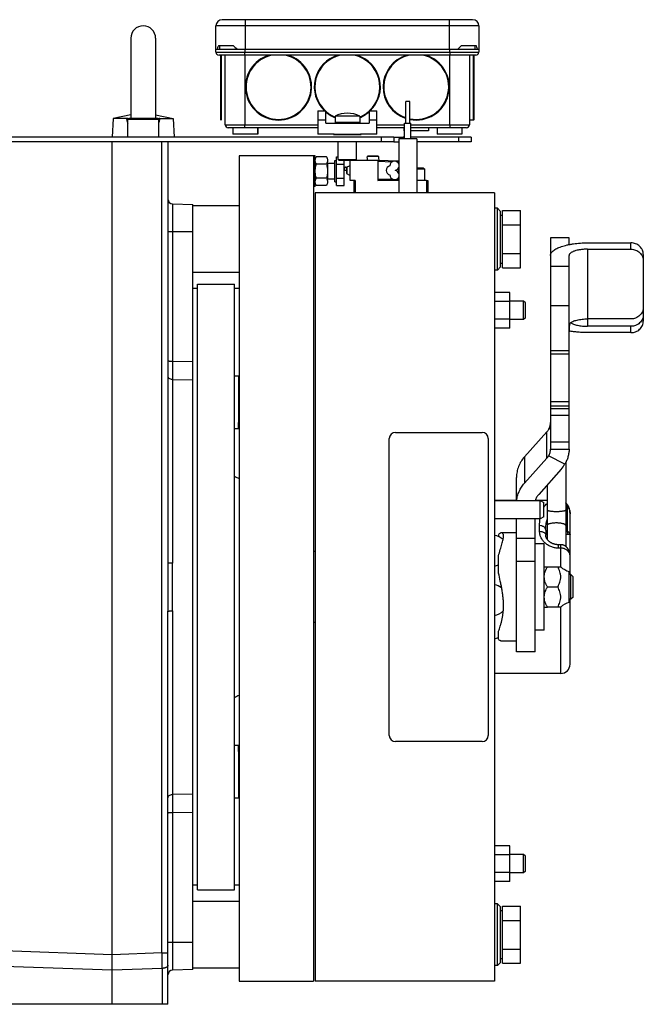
# Model space of a CAD drawing. Extents: x -922 to 1181, y 8 to 1308.
# Tile 7 of 20: x -181 to 20, y 576 to 895. Entities that reach past the tile are written whole.
import ezdxf

# ---------------------------------------------------------------- set-up
doc = ezdxf.new("R2010")
doc.units = 0
doc.header["$LTSCALE"] = 65.395
doc.layers.get('0').update_dxf_attribs({"linetype": 'CONTINUOUS'})

msp = doc.modelspace()

# ---------------------------------------------------------------- linework, layer by layer
at = {"color": 9, "linetype": 'CONTINUOUS'}
for p, q in [((-33, 892.77), (-118, 892.77)), ((-108.5, 894.77), (-108.5, 885.27)), ((-42.5, 885.27), (-42.5, 894.77)), ((-118, 884.27), (-33, 884.27)), ((-116.5, 883.27), (-116.5, 862.52)), ((-34.7, 862.32), (-34.7, 883.27)), ((-34.5, 862.52), (-34.5, 873.02)), ((-136.5, 862.47), (-146.5, 862.47)), ((-141.54, 862.77), (-146.2, 862.77)), ((-136.8, 862.77), (-141.5, 862.77)), ((-115, 860.77), (-85, 860.77)), ((-82.5, 862.27), (-85, 862.27)), ((-66, 862.27), (-68.5, 862.27)), ((-66, 860.77), (-56.98, 860.77)), ((-54.93, 860.77), (-36, 860.77)), ((-64.5, 855.27), (-64.5, 856.77)), ((-39.5, 855.27), (-39.5, 856.77)), ((-135.44, 592.87), (-135.44, 855.27)), ((-65.48, 850.52), (-69.03, 850.52)), ((-65.65, 848.97), (-61.02, 848.81)), ((-58.94, 848.73), (-58.94, 848.25)), ((-58.94, 846.79), (-58.94, 845.25)), ((-59.4, 843.29), (-58.94, 843.3)), ((-58.94, 843.79), (-58.94, 843.3)), ((-132.06, 835.22), (-132.06, 784.32)), ((-125.5, 826.12), (-132.06, 826.14)), ((16.18, 820.53), (16.18, 822.58)), ((2.18, 820.53), (2.18, 795.58)), ((-9.82, 815.06), (-3.82, 815.06)), ((-3.82, 802.24), (-9.82, 802.24)), ((16.18, 793.53), (16.18, 795.58)), ((-9.82, 787.76), (-3.82, 787.76)), ((-132.06, 784.32), (-125.5, 784.22)), ((-9.82, 786.63), (-3.82, 786.63)), ((-132.06, 778.41), (-132.06, 719.02)), ((-132.06, 778.41), (-125.5, 778.31)), ((-9.82, 771.27), (-3.82, 771.27)), ((-3.82, 769.73), (-9.82, 769.73)), ((-9.82, 768.98), (-3.82, 768.98)), ((-3.82, 766.71), (-9.82, 766.71)), ((-10.99, 752.94), (-10.99, 761.49)), ((-9.82, 758.23), (-3.82, 758.23)), ((-18.25, 753.37), (-18.25, 744.82)), ((-5.2, 750.95), (-10.45, 753.69)), ((-4.38, 729.12), (-4.38, 737.01)), ((-3.5, 734.92), (-3.5, 734.91)), ((-3.5, 734.92), (-3.5, 734.91)), ((-13.35, 729.27), (-13.35, 731.1)), ((-20.82, 727.03), (-14.82, 727.03)), ((-11.35, 727.98), (-11.35, 727.98)), ((-4.67, 728.27), (-4.67, 728.27)), ((-3.51, 728.33), (-3.51, 728.33)), ((-3.51, 728.33), (-3.51, 728.33)), ((-7.35, 724.93), (-7.35, 723.83)), ((-6.5, 723.83), (-7.35, 723.83)), ((-6.5, 717.77), (-6.5, 724.93)), ((-3.5, 722.2), (-3.59, 722.2)), ((-3.5, 721.33), (-3.5, 721.33)), ((-3.5, 721.33), (-3.5, 721.33)), ((-20.82, 719.63), (-14.82, 719.63)), ((-3.5, 686.27), (-3.5, 707.27)), ((-6.5, 683.27), (-6.5, 704.77)), ((-132.06, 703.52), (-132.06, 644.13)), ((-125.5, 644.23), (-132.06, 644.13)), ((-125.5, 638.31), (-132.06, 638.22)), ((-132.06, 638.22), (-132.06, 587.32)), ((-132.06, 596.4), (-125.5, 596.42)), ((-151.5, 592.31), (-186.54, 593.53)), ((-135.44, 592.87), (-151.5, 592.31)), ((-135.44, 592.87), (-133.5, 592.87)), ((-151.5, 587.32), (-186.55, 588.54)), ((-135.41, 587.88), (-151.5, 587.32)), ((-135.41, 587.88), (-135.41, 576.27))]:
    msp.add_line(p, q, dxfattribs=at)
at = {"color": 6, "linetype": 'CONTINUOUS'}
for p, q in [((-118, 884.27), (-118, 892.77)), ((-35, 894.77), (-116, 894.77)), ((-33, 892.77), (-33, 884.27)), ((-145.5, 888.77), (-145.5, 863)), ((-137.5, 888.77), (-137.5, 863)), ((-34, 883.27), (-117, 883.27)), ((-115, 860.77), (-115, 883.27)), ((-108.64, 885.27), (-108.64, 884.27)), ((-108.62, 883.27), (-108.62, 860.77)), ((-42.39, 860.77), (-42.39, 883.27)), ((-42.37, 884.27), (-42.37, 885.27)), ((-36, 883.27), (-36, 860.77)), ((-34.5, 873.02), (-34.5, 883.27)), ((-55.3, 868.27), (-56.6, 868.27)), ((-56.6, 861.27), (-56.6, 868.27)), ((-55.3, 861.27), (-55.3, 868.27)), ((-145.5, 863.94), (-151.21, 862.77)), ((-137.5, 863.94), (-131.8, 862.77)), ((-85, 865.27), (-82.5, 865.27)), ((-85, 865.27), (-85, 857.77)), ((-82.5, 861.27), (-82.5, 865.27)), ((-71.5, 863.52), (-79.5, 863.52)), ((-79.5, 863.52), (-79.5, 861.47)), ((-71.5, 863.52), (-71.5, 861.47)), ((-68.5, 865.27), (-66, 865.27)), ((-68.5, 865.27), (-68.5, 861.27)), ((-66, 857.77), (-66, 865.27)), ((-151.21, 862.77), (-151.5, 856.77)), ((-146.91, 862.77), (-151.21, 862.77)), ((-146.5, 856.77), (-146.5, 862.47)), ((-141.5, 862.77), (-141.54, 862.77)), ((-136.5, 856.77), (-136.5, 862.47)), ((-136.1, 862.77), (-131.8, 862.77)), ((-131.8, 862.77), (-131.5, 856.77)), ((-82.5, 861.27), (-68.5, 861.27)), ((-56.98, 856.27), (-56.98, 861.27)), ((-54.93, 856.27), (-54.93, 861.27)), ((-34.7, 862.32), (-36, 862.32)), ((-60.5, 856.77), (-227.5, 856.77)), ((-85, 859.77), (-114, 859.77)), ((-112.52, 859.77), (-112.52, 857.77)), ((-104.52, 859.77), (-104.52, 857.77)), ((-104.5, 859.77), (-104.5, 857.77)), ((-79.8, 857.77), (-80, 857.57)), ((-79.8, 857.77), (-71.21, 857.77)), ((-71.21, 857.77), (-71, 857.57)), ((-56.98, 859.77), (-66, 859.77)), ((-60.5, 856.77), (-60.5, 855.27)), ((-56.98, 856.77), (-57.5, 856.77)), ((-57.25, 859.77), (-57.25, 858.77)), ((-37, 859.77), (-54.93, 859.77)), ((-35.5, 856.77), (-54.93, 856.77)), ((-49.25, 859.77), (-49.25, 858.77)), ((-46.5, 859.77), (-46.5, 857.77)), ((-38.5, 859.77), (-38.5, 857.77)), ((-35.5, 856.77), (-35.5, 855.27)), ((-60.5, 855.27), (-188.5, 855.27)), ((-151.5, 576.27), (-151.5, 855.27)), ((-133.5, 855.27), (-133.5, 719.13)), ((-78.45, 849.57), (-78.45, 855.27)), ((-72.55, 849.57), (-72.55, 855.27)), ((-53.05, 856.27), (-58.85, 856.27)), ((-58.85, 856.27), (-58.85, 838.77)), ((-53.05, 856.27), (-53.05, 838.77)), ((-35.5, 855.27), (-53.05, 855.27)), ((-85.9, 850.77), (-110.5, 850.77)), ((-110.5, 850.77), (-110.5, 583.77)), ((-86.4, 850.77), (-86.4, 583.77)), ((-85.9, 840.77), (-85.9, 850.77)), ((-65.53, 850.57), (-68.98, 850.57)), ((-82.27, 850.39), (-85.54, 850.39)), ((-82.27, 848.08), (-85.54, 848.08)), ((-79.55, 849.22), (-79.05, 849.22)), ((-79.05, 850.39), (-78.45, 850.39)), ((-79.05, 848.08), (-76.55, 848.08)), ((-78.45, 849.57), (-72.55, 849.57)), ((-78.45, 849.57), (-78.15, 849.27)), ((-65.65, 849.27), (-78.15, 849.27)), ((-76.55, 841.15), (-76.55, 849.27)), ((-75.73, 847.02), (-74.65, 847.64)), ((-74.65, 842.77), (-74.65, 849.27)), ((-72.55, 849.57), (-72.85, 849.27)), ((-69.08, 850.07), (-69.15, 849.27)), ((-58.94, 849.03), (-65.65, 849.27)), ((-65.65, 848.97), (-65.65, 843.07)), ((-65.42, 850.07), (-65.35, 849.27)), ((-75.73, 845.02), (-74.65, 844.39)), ((-50.85, 846.77), (-53.05, 846.77)), ((-50.45, 846.37), (-53.05, 846.37)), ((-50.85, 846.77), (-50.45, 846.37)), ((-50.45, 842.77), (-50.45, 846.37)), ((-82.27, 843.46), (-85.54, 843.46)), ((-82.27, 841.15), (-85.54, 841.15)), ((-79.55, 842.32), (-79.05, 842.32)), ((-79.05, 843.46), (-76.55, 843.46)), ((-79.05, 841.15), (-76.55, 841.15)), ((-72.95, 842.77), (-74.65, 842.77)), ((-73.45, 842.77), (-73.45, 838.77)), ((-72.95, 842.77), (-72.95, 838.77)), ((-58.85, 842.77), (-65.65, 842.77)), ((-49.95, 842.77), (-53.05, 842.77)), ((-85.9, 840.77), (-86.4, 840.77)), ((-27.95, 838.77), (-85.95, 838.77)), ((-85.95, 838.77), (-85.95, 583.77)), ((-27.95, 838.77), (-27.95, 583.77)), ((-132.06, 835.22), (-125.5, 834.99)), ((-125.5, 587.55), (-125.5, 834.99)), ((-110.5, 834.57), (-125.5, 834.57)), ((-26.95, 833.77), (-27.95, 833.77)), ((-26.95, 833.77), (-25.95, 832.77)), ((-26.95, 813.77), (-26.95, 833.77)), ((-25.95, 814.77), (-25.95, 832.77)), ((-25.95, 831.57), (-25.35, 831.57)), ((-25.35, 833.01), (-19.55, 833.01)), ((-19.55, 814.53), (-19.55, 833.01)), ((-25.35, 828.39), (-19.55, 828.39)), ((-3.82, 824.21), (-9.82, 824.21)), ((-9.82, 824.21), (-9.82, 755.86)), ((-3.82, 822.03), (-3.82, 824.21)), ((2.18, 822.58), (16.18, 822.58)), ((-25.35, 819.15), (-19.55, 819.15)), ((2.18, 820.53), (16.18, 820.53)), ((20.18, 818.82), (20.18, 797.29)), ((-25.95, 815.97), (-25.35, 815.97)), ((-3.82, 755.86), (-3.82, 818.48)), ((-110.5, 812.97), (-125.5, 812.97)), ((-26.95, 813.77), (-27.95, 813.77)), ((-26.95, 813.77), (-25.95, 814.77)), ((-25.35, 814.53), (-19.55, 814.53)), ((-124, 809.27), (-112, 809.27)), ((-112, 613.27), (-112, 809.27)), ((-124, 807.77), (-125.5, 807.77)), ((-110.5, 807.77), (-112, 807.77)), ((-22.95, 806.54), (-27.95, 806.54)), ((-22.95, 794.99), (-22.95, 806.54)), ((-22.95, 803.65), (-27.95, 803.65)), ((-18.5, 803.77), (-22.95, 803.77)), ((-17.9, 803.17), (-18.5, 803.77)), ((-18.5, 797.77), (-18.5, 803.77)), ((-17.9, 798.37), (-17.9, 803.17)), ((-22.95, 797.88), (-27.95, 797.88)), ((-18.5, 797.77), (-22.95, 797.77)), ((-17.9, 798.37), (-18.5, 797.77)), ((16.18, 797.98), (2.18, 797.98)), ((-22.95, 794.99), (-27.95, 794.99)), ((16.18, 795.58), (2.18, 795.58)), ((16.18, 793.53), (2.18, 793.53)), ((-110.7, 779.5), (-110.7, 762.53)), ((-10.99, 761.49), (-18.25, 753.37)), ((-9.82, 755.86), (-3.82, 755.86)), ((-10.99, 752.94), (-18.25, 744.82)), ((-6.39, 749.32), (-13.65, 741.19)), ((-4.9, 751.49), (-4.9, 724.4)), ((-20.82, 739.22), (-20.82, 746.72)), ((-10.9, 744.27), (-10.9, 726.71)), ((-20.82, 739.27), (-27.95, 739.27)), ((-10.9, 739.27), (-14.68, 739.27)), ((-13.15, 733.27), (-13.15, 739.22)), ((-11.95, 733.96), (-11.95, 738.54)), ((-13.15, 733.27), (-27.95, 733.27)), ((-20.82, 690.27), (-20.82, 733.27)), ((-14.82, 690.27), (-14.82, 733.27)), ((-11.95, 733.96), (-13.15, 733.27)), ((-3.5, 721.33), (-3.5, 734.91)), ((-20.82, 728.77), (-25.67, 728.77)), ((-3.5, 728.27), (-4.67, 728.27)), ((-4.67, 728.27), (-4.67, 728.27)), ((-3.5, 728.33), (-3.51, 728.33)), ((-3.5, 728.3), (-3.5, 728.29)), ((-11.82, 725.27), (-14.82, 725.27)), ((-11.82, 697.27), (-11.82, 725.27)), ((-6.5, 724.93), (-7.35, 724.93)), ((-85.95, 722.77), (-86.4, 722.77)), ((-3.5, 715.27), (-3.5, 721.33)), ((-10.82, 717.77), (-6.5, 717.77)), ((-3.82, 706.27), (-3.82, 716.27)), ((-3.25, 715.27), (-3.82, 715.27)), ((-2.5, 714.52), (-3.25, 715.27)), ((-3.25, 707.27), (-3.25, 715.27)), ((-2.5, 708.02), (-2.5, 714.52)), ((-10.82, 711.27), (-7.42, 711.27)), ((-3.25, 707.27), (-3.82, 707.27)), ((-2.5, 708.02), (-3.25, 707.27)), ((-6.5, 704.77), (-10.82, 704.77)), ((-133.5, 576.27), (-133.5, 703.4)), ((-85.95, 699.77), (-86.4, 699.77)), ((-11.82, 697.27), (-14.82, 697.27)), ((-20.82, 693.77), (-25.67, 693.77)), ((-14.82, 690.27), (-20.82, 690.27)), ((-6.5, 683.27), (-27.95, 683.27)), ((-110.7, 660), (-110.7, 643.03)), ((-22.95, 627.54), (-27.95, 627.54)), ((-22.95, 615.99), (-22.95, 627.54)), ((-22.95, 624.65), (-27.95, 624.65)), ((-18.5, 624.77), (-22.95, 624.77)), ((-17.9, 624.17), (-18.5, 624.77)), ((-18.5, 618.77), (-18.5, 624.77)), ((-17.9, 619.37), (-17.9, 624.17)), ((-22.95, 618.88), (-27.95, 618.88)), ((-18.5, 618.77), (-22.95, 618.77)), ((-17.9, 619.37), (-18.5, 618.77)), ((-124, 614.77), (-125.5, 614.77)), ((-110.5, 614.77), (-112, 614.77)), ((-22.95, 615.99), (-27.95, 615.99)), ((-124, 613.27), (-112, 613.27)), ((-110.5, 609.57), (-125.5, 609.57)), ((-26.95, 608.77), (-27.95, 608.77)), ((-26.95, 608.77), (-25.95, 607.77)), ((-26.95, 588.77), (-26.95, 608.77)), ((-25.95, 589.77), (-25.95, 607.77)), ((-25.35, 608.01), (-19.55, 608.01)), ((-19.55, 589.53), (-19.55, 608.01)), ((-25.35, 603.39), (-19.55, 603.39)), ((-25.35, 594.15), (-19.55, 594.15)), ((-26.95, 588.77), (-25.95, 589.77)), ((-25.35, 589.53), (-19.55, 589.53)), ((-125.5, 587.55), (-132.06, 587.32)), ((-110.5, 587.97), (-125.5, 587.97)), ((-26.95, 588.77), (-27.95, 588.77)), ((-110.5, 583.77), (-86.4, 583.77)), ((-27.95, 583.77), (-85.95, 583.77)), ((-133.5, 576.27), (-187.5, 576.27))]:
    msp.add_line(p, q, dxfattribs=at)
at = {"color": 2, "linetype": 'CONTINUOUS'}
for p, q in [((-112.27, 886.27), (-117.22, 886.27)), ((-116.75, 885.27), (-116.75, 886.27)), ((-33.78, 886.27), (-38.73, 886.27)), ((-34.25, 886.27), (-34.25, 885.27)), ((-118, 885.27), (-33, 885.27)), ((-116.3, 883.27), (-116.3, 862.32)), ((-71.5, 861.47), (-79.5, 861.47)), ((-56.98, 861.27), (-54.93, 861.27)), ((-104.5, 857.77), (-112.52, 857.77)), ((-79.8, 857.77), (-85, 857.77)), ((-75.5, 857.57), (-80, 857.57)), ((-71, 857.57), (-75.5, 857.57)), ((-66, 857.77), (-71.21, 857.77)), ((-60.5, 856.77), (-57.5, 856.77)), ((-57.5, 856.27), (-57.5, 856.77)), ((-56.98, 858.77), (-57.25, 858.77)), ((-49.25, 858.77), (-54.93, 858.77)), ((-38.5, 857.77), (-46.5, 857.77)), ((-60.5, 855.27), (-58.85, 855.27)), ((-69.07, 850.07), (-69.03, 850.52)), ((-65.48, 850.52), (-65.44, 850.07)), ((-79.55, 848.27), (-81.9, 848.27)), ((-81.9, 848.27), (-81.9, 843.27)), ((-79.55, 842.32), (-79.55, 849.22)), ((-79.05, 841.15), (-79.05, 850.39)), ((-69.08, 850.07), (-69.07, 850.07)), ((-65.35, 849.27), (-65.65, 849.27)), ((-65.65, 849.27), (-65.65, 848.97)), ((-65.65, 848.97), (-65.65, 848.97)), ((-65.44, 850.07), (-65.42, 850.07)), ((-58.94, 848.73), (-59.4, 848.75)), ((-58.85, 848.73), (-58.94, 848.73)), ((-75.73, 846.02), (-76.55, 846.02)), ((-75.73, 847.02), (-75.73, 845.02)), ((-75.61, 844.95), (-75.61, 847.09)), ((-81.9, 843.27), (-79.55, 843.27)), ((-61.02, 843.23), (-65.65, 843.07)), ((-65.65, 843.07), (-65.65, 842.77)), ((-65.65, 842.77), (-58.94, 843)), ((-58.94, 843.3), (-58.85, 843.3)), ((-49.95, 842.77), (-49.45, 842.77)), ((-49.95, 842.77), (-49.95, 838.77)), ((-49.45, 842.77), (-49.45, 838.77)), ((-25.35, 814.53), (-25.35, 833.01)), ((-124, 613.27), (-124, 809.27)), ((-110.5, 779.5), (-112, 779.5)), ((-110.7, 762.53), (-110.5, 770.67)), ((-112, 762.53), (-110.7, 762.53)), ((-59.95, 761.27), (-31.95, 761.27)), ((-61.95, 663.27), (-61.95, 759.27)), ((-29.95, 759.27), (-29.95, 663.27)), ((-27.95, 739.22), (-13.15, 739.22)), ((-13.15, 739.22), (-11.95, 738.54)), ((-11.35, 729.68), (-11.35, 727.98)), ((-26.62, 728.18), (-26.62, 727.58)), ((-26.62, 715.75), (-26.62, 721.35)), ((-11.82, 717.77), (-10.82, 717.77)), ((-11.82, 704.77), (-10.82, 704.77)), ((-26.62, 694.35), (-26.62, 696.96)), ((-110.7, 660), (-112, 660)), ((-110.5, 651.87), (-110.7, 660)), ((-31.95, 661.27), (-59.95, 661.27)), ((-112, 643.03), (-110.5, 643.03)), ((-25.95, 606.57), (-25.35, 606.57)), ((-25.35, 589.53), (-25.35, 608.01)), ((-25.35, 590.97), (-25.95, 590.97))]:
    msp.add_line(p, q, dxfattribs=at)
at = {"color": 6, "linetype": 'CONTINUOUS'}
for points in [[(-3.5, 734.92), (-3.51, 735.01), (-3.51, 735.12), (-3.51, 735.23), (-3.52, 735.33), (-3.52, 735.44), (-3.53, 735.55), (-3.54, 735.65), (-3.55, 735.75), (-3.56, 735.85), (-3.58, 735.95), (-3.59, 736.05), (-3.61, 736.15), (-3.63, 736.25), (-3.65, 736.35), (-3.67, 736.44), (-3.7, 736.54), (-3.73, 736.63), (-3.75, 736.72), (-3.78, 736.81), (-3.81, 736.9), (-3.85, 736.98), (-3.88, 737.07), (-3.92, 737.15), (-3.95, 737.23), (-3.99, 737.31), (-4.03, 737.39), (-4.07, 737.47), (-4.11, 737.54), (-4.16, 737.6), (-4.2, 737.67), (-4.24, 737.73), (-4.28, 737.8), (-4.33, 737.86), (-4.38, 737.92), (-4.43, 737.99), (-4.49, 738.05), (-4.55, 738.11), (-4.61, 738.17), (-4.67, 738.23), (-4.73, 738.29), (-4.79, 738.35), (-4.85, 738.4), (-4.9, 738.44)], [(-7.35, 724.93), (-7.43, 724.93), (-7.52, 724.94), (-7.62, 724.94), (-7.71, 724.95), (-7.8, 724.96), (-7.89, 724.97), (-7.98, 724.98), (-8.08, 724.99), (-8.17, 725.01), (-8.26, 725.02), (-8.35, 725.04), (-8.44, 725.06), (-8.53, 725.09), (-8.62, 725.11), (-8.71, 725.14), (-8.79, 725.17), (-8.88, 725.2), (-8.97, 725.23), (-9.05, 725.26), (-9.14, 725.3), (-9.22, 725.34), (-9.31, 725.38), (-9.39, 725.42), (-9.47, 725.46), (-9.55, 725.5), (-9.63, 725.55), (-9.71, 725.59), (-9.79, 725.64), (-9.86, 725.69), (-9.94, 725.74), (-10.01, 725.8), (-10.08, 725.85), (-10.15, 725.9), (-10.22, 725.96), (-10.28, 726.01), (-10.35, 726.07), (-10.41, 726.13), (-10.47, 726.19), (-10.53, 726.25), (-10.59, 726.31), (-10.64, 726.37), (-10.69, 726.43), (-10.74, 726.49), (-10.79, 726.55), (-10.84, 726.61), (-10.88, 726.68), (-10.93, 726.74), (-10.97, 726.8), (-11, 726.86), (-11.04, 726.92), (-11.07, 726.98), (-11.11, 727.05), (-11.14, 727.11), (-11.16, 727.17), (-11.19, 727.23), (-11.21, 727.29), (-11.24, 727.35), (-11.26, 727.4), (-11.27, 727.46), (-11.29, 727.52), (-11.31, 727.58), (-11.32, 727.64), (-11.33, 727.69), (-11.34, 727.75), (-11.35, 727.81), (-11.35, 727.87), (-11.35, 727.92), (-11.35, 727.98)], [(-3.5, 721.33), (-3.51, 721.43), (-3.51, 721.54), (-3.52, 721.65), (-3.52, 721.76), (-3.54, 721.86), (-3.55, 721.97), (-3.56, 722.07), (-3.58, 722.18), (-3.6, 722.28), (-3.63, 722.38), (-3.65, 722.47), (-3.68, 722.57), (-3.71, 722.66), (-3.74, 722.76), (-3.77, 722.85), (-3.8, 722.94), (-3.84, 723.02), (-3.88, 723.11), (-3.92, 723.19), (-3.96, 723.27), (-4, 723.35), (-4.04, 723.43), (-4.09, 723.5), (-4.13, 723.58), (-4.18, 723.65), (-4.23, 723.72), (-4.28, 723.78), (-4.33, 723.85), (-4.38, 723.91), (-4.44, 723.97), (-4.49, 724.03), (-4.55, 724.09), (-4.6, 724.15), (-4.66, 724.2), (-4.72, 724.25), (-4.78, 724.3), (-4.84, 724.35), (-4.9, 724.4), (-4.96, 724.44), (-5.02, 724.48), (-5.09, 724.52), (-5.15, 724.56), (-5.21, 724.6), (-5.28, 724.63), (-5.35, 724.67), (-5.41, 724.7), (-5.48, 724.73), (-5.55, 724.75), (-5.61, 724.78), (-5.68, 724.8), (-5.75, 724.82), (-5.82, 724.84), (-5.89, 724.86), (-5.96, 724.88), (-6.03, 724.89), (-6.1, 724.9), (-6.17, 724.91), (-6.24, 724.92), (-6.31, 724.93), (-6.39, 724.93), (-6.46, 724.93), (-6.5, 724.93)]]:
    msp.add_lwpolyline(points, dxfattribs=at)
for centre, radius, start, end in [((-141.5, 888.77), 4, 0, 180), ((-116, 892.77), 2, 90, 180), ((-35, 892.77), 2, 0, 90), ((-117, 884.27), 1, 180, 270), ((-34, 884.27), 1, 270, 360), ((-75.5, 856.02), 8.5, 61.9275, 118.0725), ((-146.2, 862.47), 0.3, 90, 180), ((-136.8, 862.47), 0.3, 0, 90), ((-116.3, 862.52), 0.2, 180, 270), ((-114, 860.77), 1, 180, 270), ((-37, 860.77), 1, 270, 360), ((-34.7, 862.52), 0.2, 270, 360), ((-61.45, 846.02), 1.5, 101.5251, 258.4749), ((-60.25, 847.52), 1.5, 21.0222, 181.1553), ((-75.55, 846.27), 1, 174.3095, 179.8024), ((-76.12, 846.5), 0.539, 44.3625, 46.634), ((-60.25, 844.52), 1.5, 178.8447, 338.9776), ((-60.25, 847.52), 1.5, 281.5251, 338.9786), ((-60.25, 844.52), 1.5, 21.0213, 78.4749), ((1331.27, 781.36), 1463.33, 179.8843, 180.11571), ((-14.5, 756.08), 4.71, 318.2205, 329.4243), ((-14.08, 756.19), 10.31, 318.1885, 329.4562), ((-109.5, 750.27), 4, 231.3144, 255.5215), ((-28.66, 723.01), 5, 45.4803, 81.9385), ((-28.66, 723.01), 5, 278.0615, 294.03), ((-1.82, 722.98), 7, 228.0851, 253.4203), ((-1.82, 699.56), 7, 106.5797, 131.9149), ((-28.66, 699.52), 5, 44.9721, 48.3432), ((-28.66, 699.52), 5, 278.0615, 294.03), ((-6.5, 686.27), 3, 270, 360), ((-109.5, 672.27), 4, 104.4785, 128.6856), ((1331.3, 641.17), 1463.36, 179.8843, 180.1157), ((-132, 585.82), 1.5, 92, 180)]:
    msp.add_arc(centre, radius, start, end, dxfattribs=at)
at = {"color": 2, "linetype": 'CONTINUOUS'}
for centre, radius, start, end in [((-90.97, 907.31), 29.95, 224.636, 227.3913), ((-59.92, 907.18), 29.77, 312.6006, 315.3721), ((-97.75, 873.02), 10.7, 106.6758, 73.3242), ((-75.5, 873.02), 10.7, 106.6758, 226.4106), ((-75.5, 873.02), 10.7, 313.5894, 73.3242), ((-53.25, 873.02), 10.7, 106.6758, 251.7539), ((-53.25, 873.02), 10.7, 258.9542, 73.3242), ((-75.5, 873.02), 10.7, 229.1406, 248.0474), ((-75.5, 873.02), 10.7, 291.9526, 310.8594), ((-58.95, 848.73), 0.3, 70.525, 88), ((-61.46, 846.02), 1.5, 358.8448, 1.1552), ((-132, 836.72), 1.5, 180, 268), ((-59.95, 759.27), 2, 90, 180), ((-31.95, 759.27), 2, 0, 90), ((-28.66, 706.99), 5, 52.5646, 81.9385), ((-28.66, 715.54), 5, 301.2284, 305.9998), ((-102.5, 725.72), 78.17, 349.1773, 349.3491), ((-28.66, 706.99), 5, 278.0615, 315.7931), ((-59.95, 663.27), 2, 180, 270), ((-31.95, 663.27), 2, 270, 360)]:
    msp.add_arc(centre, radius, start, end, dxfattribs=at)
at = {"color": 9, "linetype": 'CONTINUOUS'}
for centre, radius, start, end in [((-97.75, 873.02), 10.5, 102.5279, 77.4721), ((-75.5, 873.02), 10.5, 102.5279, 227.5694), ((-75.5, 873.02), 10.5, 312.4306, 77.4721), ((-53.25, 873.02), 10.5, 102.5279, 251.3938), ((-53.25, 873.02), 10.5, 258.7414, 77.4721), ((-75.5, 873.02), 10.5, 228.1897, 247.6064), ((-75.5, 873.02), 10.5, 292.3936, 311.8103), ((-5.93, 731.16), 6.1, 78.2937, 80.3061), ((-5.92, 720.66), 8.61, 79.7125, 83.2486), ((-4.67, 719.75), 8.51, 90.0143, 91.5701), ((-1354.23, 584.15), 1218.83, 0.17521, 0.40978)]:
    msp.add_arc(centre, radius, start, end, dxfattribs=at)
at = {"color": 2, "linetype": 'CONTINUOUS'}
for points, knots in [([(-117.22, 886.27), (-117.26, 886.18), (-117.4, 885.86), (-117.52, 885.52), (-117.6, 885.27)], [0, 0, 0, 0, 0.255884, 1, 1, 1, 1]), ([(-33.41, 885.27), (-33.43, 885.35), (-33.55, 885.69), (-33.68, 886.02), (-33.78, 886.27)], [0, 0, 0, 0, 0.244125, 1, 1, 1, 1]), ([(-69.03, 850.52), (-69.03, 850.53), (-69.01, 850.56), (-68.99, 850.57), (-68.98, 850.57)], [0, 0, 0, 0, 0.499781, 1, 1, 1, 1]), ([(-65.53, 850.57), (-65.52, 850.57), (-65.5, 850.56), (-65.48, 850.53), (-65.48, 850.52)], [0, 0, 0, 0, 0.50022, 1, 1, 1, 1]), ([(-85.9, 849.23), (-85.9, 849.28), (-85.9, 849.38), (-85.87, 849.58), (-85.79, 849.92), (-85.65, 850.21), (-85.54, 850.39)], [0, 0, 0, 0, 0.120064, 0.240735, 0.485949, 1, 1, 1, 1]), ([(-85.54, 848.08), (-85.6, 848.17), (-85.7, 848.36), (-85.81, 848.64), (-85.87, 848.89), (-85.9, 849.09), (-85.9, 849.18), (-85.9, 849.23)], [0, 0, 0, 0, 0.261601, 0.514392, 0.759439, 0.880019, 1, 1, 1, 1]), ([(-85.9, 845.77), (-85.9, 846.16), (-85.85, 846.75), (-85.7, 847.51), (-85.6, 847.89), (-85.54, 848.08)], [0, 0, 0, 0, 0.499781, 0.749885, 1, 1, 1, 1]), ([(-82.27, 850.39), (-82.21, 850.29), (-82.11, 850.11), (-82, 849.82), (-81.94, 849.58), (-81.91, 849.38), (-81.91, 849.28), (-81.91, 849.23)], [0, 0, 0, 0, 0.261601, 0.514392, 0.759439, 0.880019, 1, 1, 1, 1]), ([(-81.91, 849.23), (-81.91, 849.18), (-81.91, 849.09), (-81.94, 848.89), (-82.02, 848.54), (-82.16, 848.26), (-82.27, 848.08)], [0, 0, 0, 0, 0.120064, 0.240735, 0.485949, 1, 1, 1, 1]), ([(-82.27, 848.08), (-82.21, 847.89), (-82.11, 847.51), (-81.96, 846.75), (-81.91, 846.16), (-81.91, 845.77)], [0, 0, 0, 0, 0.250116, 0.50022, 1, 1, 1, 1]), ([(-58.94, 849.03), (-58.94, 849.03), (-58.94, 849.03), (-58.94, 849.03), (-58.94, 849.02), (-58.94, 849.01), (-58.94, 849), (-58.94, 848.98), (-58.94, 848.94), (-58.94, 848.9), (-58.94, 848.85), (-58.94, 848.79), (-58.94, 848.75), (-58.94, 848.73)], [0, 0, 0, 0, 0.005892, 0.020646, 0.044659, 0.077791, 0.119755, 0.170164, 0.29433, 0.445565, 0.618087, 0.805289, 1, 1, 1, 1]), ([(-85.54, 843.46), (-85.6, 843.65), (-85.7, 844.02), (-85.85, 844.79), (-85.9, 845.38), (-85.9, 845.77)], [0, 0, 0, 0, 0.250116, 0.50022, 1, 1, 1, 1]), ([(-81.91, 845.77), (-81.91, 845.38), (-81.96, 844.79), (-82.11, 844.02), (-82.21, 843.65), (-82.27, 843.46)], [0, 0, 0, 0, 0.499781, 0.749885, 1, 1, 1, 1]), ([(-85.9, 842.3), (-85.9, 842.35), (-85.9, 842.45), (-85.87, 842.65), (-85.79, 843), (-85.65, 843.28), (-85.54, 843.46)], [0, 0, 0, 0, 0.120064, 0.240735, 0.485949, 1, 1, 1, 1]), ([(-85.54, 841.15), (-85.6, 841.24), (-85.7, 841.43), (-85.81, 841.72), (-85.87, 841.96), (-85.9, 842.16), (-85.9, 842.26), (-85.9, 842.3)], [0, 0, 0, 0, 0.261601, 0.514392, 0.759439, 0.880019, 1, 1, 1, 1]), ([(-82.27, 843.46), (-82.21, 843.37), (-82.11, 843.18), (-82, 842.89), (-81.94, 842.65), (-81.91, 842.45), (-81.91, 842.35), (-81.91, 842.3)], [0, 0, 0, 0, 0.261601, 0.514392, 0.759439, 0.880019, 1, 1, 1, 1]), ([(-81.91, 842.3), (-81.91, 842.26), (-81.91, 842.16), (-81.94, 841.96), (-82.02, 841.61), (-82.16, 841.33), (-82.27, 841.15)], [0, 0, 0, 0, 0.120064, 0.240735, 0.485949, 1, 1, 1, 1]), ([(-58.94, 843), (-58.94, 843), (-58.94, 843.01), (-58.94, 843.01), (-58.94, 843.02), (-58.94, 843.03), (-58.94, 843.04), (-58.94, 843.06), (-58.94, 843.09), (-58.94, 843.14), (-58.94, 843.19), (-58.94, 843.24), (-58.94, 843.28), (-58.94, 843.3)], [0, 0, 0, 0, 0.005892, 0.020646, 0.044659, 0.077791, 0.119755, 0.170164, 0.29433, 0.445565, 0.618087, 0.805289, 1, 1, 1, 1]), ([(-25.67, 728.77), (-25.75, 728.77), (-25.91, 728.74), (-26.15, 728.62), (-26.39, 728.43), (-26.54, 728.27), (-26.62, 728.18)], [0, 0, 0, 0, 0.196768, 0.423209, 0.688998, 1, 1, 1, 1]), ([(-26.62, 721.35), (-26.44, 722.02), (-26.16, 723.01), (-25.79, 724.27), (-25.54, 725.12), (-25.32, 725.88), (-25.15, 726.57), (-25.03, 727.17), (-24.99, 727.54), (-24.99, 727.71)], [0, 0, 0, 0, 0.320659, 0.465987, 0.599977, 0.721517, 0.829385, 0.922413, 1, 1, 1, 1]), ([(-24.99, 727.71), (-24.99, 727.8), (-25, 727.95), (-25.04, 728.17), (-25.1, 728.35), (-25.18, 728.5), (-25.28, 728.62), (-25.4, 728.71), (-25.53, 728.76), (-25.63, 728.77), (-25.67, 728.77)], [0, 0, 0, 0, 0.176604, 0.332295, 0.469512, 0.591244, 0.700968, 0.80267, 0.900798, 1, 1, 1, 1]), ([(-11.82, 714.75), (-11.81, 715.01), (-11.74, 715.54), (-11.52, 716.31), (-11.26, 716.93), (-11.02, 717.41), (-10.89, 717.65), (-10.82, 717.77)], [0, 0, 0, 0, 0.246833, 0.495462, 0.746504, 0.87297, 1, 1, 1, 1]), ([(-24.99, 705.28), (-24.99, 705.71), (-25.02, 706.58), (-25.14, 707.88), (-25.31, 709.2), (-25.53, 710.52), (-25.78, 711.84), (-26.14, 713.59), (-26.42, 714.89), (-26.62, 715.75)], [0, 0, 0, 0, 0.120917, 0.244483, 0.369943, 0.49654, 0.623542, 0.750242, 1, 1, 1, 1]), ([(-10.82, 711.27), (-10.89, 711.39), (-11.02, 711.62), (-11.2, 711.99), (-11.37, 712.35), (-11.56, 712.85), (-11.7, 713.37), (-11.79, 713.89), (-11.81, 714.15), (-11.82, 714.29)], [0, 0, 0, 0, 0.126992, 0.253426, 0.379259, 0.504486, 0.753049, 0.876676, 1, 1, 1, 1]), ([(-11.82, 708.25), (-11.81, 708.51), (-11.74, 709.04), (-11.52, 709.81), (-11.26, 710.43), (-11.02, 710.91), (-10.89, 711.15), (-10.82, 711.27)], [0, 0, 0, 0, 0.246833, 0.495462, 0.746504, 0.87297, 1, 1, 1, 1]), ([(-10.82, 704.77), (-10.89, 704.89), (-11.02, 705.12), (-11.2, 705.49), (-11.37, 705.85), (-11.56, 706.35), (-11.7, 706.87), (-11.79, 707.39), (-11.81, 707.65), (-11.82, 707.79)], [0, 0, 0, 0, 0.126992, 0.253426, 0.379259, 0.504486, 0.753049, 0.876676, 1, 1, 1, 1]), ([(-26.62, 696.96), (-26.52, 697.22), (-26.32, 697.78), (-26.04, 698.65), (-25.77, 699.6), (-25.53, 700.62), (-25.31, 701.7), (-25.13, 702.85), (-25.02, 704.05), (-24.99, 704.87), (-24.99, 705.28)], [0, 0, 0, 0, 0.099582, 0.207483, 0.323231, 0.446293, 0.576104, 0.712071, 0.853586, 1, 1, 1, 1]), ([(-25.67, 693.77), (-25.75, 693.77), (-25.91, 693.8), (-26.15, 693.92), (-26.39, 694.1), (-26.54, 694.26), (-26.62, 694.35)], [0, 0, 0, 0, 0.196768, 0.423209, 0.688998, 1, 1, 1, 1])]:
    msp.add_open_spline(points, degree=3, knots=knots, dxfattribs=at)
at = {"color": 6, "linetype": 'CONTINUOUS'}
for points, knots in [([(-108.63, 883.27), (-108.63, 883.27), (-108.63, 883.27), (-108.64, 883.27), (-108.64, 883.28), (-108.64, 883.29), (-108.64, 883.3), (-108.64, 883.31), (-108.64, 883.33), (-108.64, 883.35), (-108.64, 883.39), (-108.64, 883.44), (-108.64, 883.5), (-108.64, 883.56), (-108.64, 883.64), (-108.64, 883.74), (-108.64, 883.89), (-108.64, 884.08), (-108.64, 884.2), (-108.64, 884.27)], [0, 0, 0, 0, 0.00126, 0.004889, 0.010908, 0.019305, 0.030064, 0.043158, 0.058555, 0.076221, 0.118178, 0.168626, 0.22708, 0.292976, 0.365681, 0.444495, 0.617362, 0.804933, 1, 1, 1, 1]), ([(-42.37, 884.27), (-42.37, 884.2), (-42.37, 884.08), (-42.37, 883.89), (-42.37, 883.74), (-42.37, 883.64), (-42.37, 883.56), (-42.37, 883.5), (-42.37, 883.44), (-42.37, 883.39), (-42.37, 883.35), (-42.37, 883.33), (-42.37, 883.31), (-42.37, 883.3), (-42.37, 883.29), (-42.37, 883.28), (-42.37, 883.27), (-42.38, 883.27), (-42.38, 883.27), (-42.38, 883.27)], [0, 0, 0, 0, 0.195067, 0.382638, 0.555505, 0.634319, 0.707024, 0.772921, 0.831374, 0.881822, 0.92378, 0.941445, 0.956843, 0.969936, 0.980695, 0.989093, 0.995111, 0.99874, 1, 1, 1, 1]), ([(-146.31, 862.75), (-146.36, 862.75), (-146.56, 862.76), (-146.76, 862.77), (-146.91, 862.77)], [0, 0, 0, 0, 0.23797, 1, 1, 1, 1]), ([(-145.5, 863), (-145.5, 862.98), (-145.5, 862.94), (-145.47, 862.86), (-145.43, 862.8), (-145.39, 862.77)], [0, 0, 0, 0, 0.226628, 0.461795, 1, 1, 1, 1]), ([(-137.61, 862.77), (-137.58, 862.8), (-137.54, 862.86), (-137.51, 862.94), (-137.5, 862.98), (-137.5, 863)], [0, 0, 0, 0, 0.538205, 0.773372, 1, 1, 1, 1]), ([(-136.1, 862.77), (-136.15, 862.77), (-136.35, 862.77), (-136.55, 862.76), (-136.7, 862.75)], [0, 0, 0, 0, 0.261965, 1, 1, 1, 1]), ([(-108.61, 859.77), (-108.61, 859.77), (-108.61, 859.77), (-108.61, 859.77), (-108.61, 859.78), (-108.61, 859.79), (-108.61, 859.8), (-108.61, 859.81), (-108.61, 859.83), (-108.61, 859.85), (-108.61, 859.89), (-108.61, 859.94), (-108.61, 860), (-108.62, 860.06), (-108.62, 860.14), (-108.62, 860.24), (-108.62, 860.39), (-108.62, 860.58), (-108.62, 860.7), (-108.62, 860.77)], [0, 0, 0, 0, 0.001288, 0.004927, 0.01095, 0.019352, 0.030112, 0.043207, 0.058606, 0.076272, 0.118228, 0.168675, 0.227125, 0.293019, 0.36572, 0.444529, 0.617385, 0.804944, 1, 1, 1, 1]), ([(-42.39, 860.77), (-42.39, 860.7), (-42.39, 860.58), (-42.39, 860.39), (-42.39, 860.24), (-42.39, 860.14), (-42.39, 860.06), (-42.4, 860), (-42.4, 859.94), (-42.4, 859.89), (-42.4, 859.85), (-42.4, 859.83), (-42.4, 859.81), (-42.4, 859.8), (-42.4, 859.79), (-42.4, 859.78), (-42.4, 859.77), (-42.4, 859.77), (-42.4, 859.77), (-42.4, 859.77)], [0, 0, 0, 0, 0.195056, 0.382616, 0.555472, 0.634281, 0.706982, 0.772875, 0.831326, 0.881772, 0.923729, 0.941394, 0.956793, 0.969888, 0.980649, 0.98905, 0.995074, 0.998712, 1, 1, 1, 1]), ([(-75.73, 846.88), (-75.78, 846.93), (-75.89, 847), (-76.05, 847.03), (-76.18, 847), (-76.29, 846.93), (-76.39, 846.83), (-76.45, 846.72), (-76.5, 846.62), (-76.53, 846.52), (-76.55, 846.41), (-76.55, 846.32), (-76.55, 846.28)], [0, 0, 0, 0, 0.159988, 0.266448, 0.359951, 0.45343, 0.554232, 0.669031, 0.734458, 0.808133, 0.893708, 1, 1, 1, 1]), ([(-9.82, 818.48), (-9.82, 818.55), (-9.81, 818.68), (-9.75, 818.96), (-9.6, 819.3), (-9.3, 819.7), (-8.9, 820.07), (-8.39, 820.44), (-7.78, 820.78), (-7.08, 821.1), (-6.29, 821.4), (-5.41, 821.66), (-4.47, 821.9), (-3.46, 822.11), (-2.02, 822.34), (-0.14, 822.53), (1.4, 822.58), (2.18, 822.58)], [0, 0, 0, 0, 0.01505, 0.03037, 0.062741, 0.098839, 0.139749, 0.186065, 0.238024, 0.295608, 0.358616, 0.426711, 0.49945, 0.576308, 0.656693, 0.825394, 1, 1, 1, 1]), ([(20.18, 818.82), (20.18, 819.07), (20.13, 819.56), (19.9, 820.27), (19.52, 820.93), (19.02, 821.5), (18.41, 821.97), (17.72, 822.32), (16.96, 822.53), (16.44, 822.58), (16.18, 822.58)], [0, 0, 0, 0, 0.121161, 0.24292, 0.365773, 0.490044, 0.615829, 0.742999, 0.871217, 1, 1, 1, 1]), ([(2.18, 820.53), (1.79, 820.53), (1.02, 820.5), (-0.09, 820.39), (-1.12, 820.21), (-1.9, 819.99), (-2.45, 819.79), (-2.8, 819.63), (-3.1, 819.46), (-3.36, 819.28), (-3.56, 819.09), (-3.71, 818.89), (-3.8, 818.69), (-3.82, 818.55), (-3.82, 818.48)], [0, 0, 0, 0, 0.174633, 0.343361, 0.500594, 0.641403, 0.704421, 0.762014, 0.813981, 0.860304, 0.901221, 0.937325, 0.969701, 1, 1, 1, 1]), ([(16.18, 820.53), (16.44, 820.53), (16.96, 820.48), (17.72, 820.27), (18.41, 819.92), (19.02, 819.45), (19.52, 818.88), (19.9, 818.22), (20.13, 817.51), (20.18, 817.02), (20.18, 816.77)], [0, 0, 0, 0, 0.128783, 0.257001, 0.384171, 0.509956, 0.634227, 0.75708, 0.878839, 1, 1, 1, 1]), ([(20.18, 801.74), (20.18, 801.49), (20.13, 801), (19.9, 800.29), (19.52, 799.63), (19.02, 799.06), (18.41, 798.59), (17.72, 798.24), (16.96, 798.03), (16.44, 797.98), (16.18, 797.98)], [0, 0, 0, 0, 0.121161, 0.24292, 0.365773, 0.490044, 0.615829, 0.742999, 0.871217, 1, 1, 1, 1]), ([(-3.44, 796.64), (-3.47, 796.62), (-3.52, 796.56), (-3.58, 796.45), (-3.63, 796.31), (-3.69, 796.11), (-3.74, 795.81), (-3.78, 795.44), (-3.8, 795.04), (-3.82, 794.5), (-3.82, 794.09), (-3.82, 793.81)], [0, 0, 0, 0, 0.036437, 0.07915, 0.128201, 0.182724, 0.304059, 0.4362, 0.574194, 0.715104, 1, 1, 1, 1]), ([(-3.44, 796.64), (-3.33, 796.75), (-3.04, 796.95), (-2.54, 797.2), (-1.93, 797.43), (-1.23, 797.62), (-0.44, 797.78), (0.4, 797.89), (1.28, 797.96), (1.88, 797.98), (2.18, 797.98)], [0, 0, 0, 0, 0.080709, 0.176825, 0.28793, 0.412621, 0.548838, 0.694064, 0.845463, 1, 1, 1, 1]), ([(-3.27, 796.78), (-3.14, 796.68), (-2.84, 796.5), (-2.33, 796.27), (-1.73, 796.07), (-1.04, 795.9), (-0.3, 795.76), (0.78, 795.62), (1.62, 795.58), (2.18, 795.58)], [0, 0, 0, 0, 0.085612, 0.185318, 0.29837, 0.423345, 0.558349, 0.701147, 1, 1, 1, 1]), ([(20.18, 799.34), (20.18, 799.1), (20.13, 798.6), (19.9, 797.89), (19.52, 797.24), (19.02, 796.66), (18.41, 796.19), (17.72, 795.85), (16.96, 795.63), (16.44, 795.58), (16.18, 795.58)], [0, 0, 0, 0, 0.121161, 0.24292, 0.365773, 0.490044, 0.615829, 0.742999, 0.871217, 1, 1, 1, 1]), ([(16.18, 793.53), (16.44, 793.53), (16.96, 793.58), (17.72, 793.79), (18.41, 794.14), (19.02, 794.61), (19.52, 795.18), (19.9, 795.84), (20.13, 796.55), (20.18, 797.04), (20.18, 797.29)], [0, 0, 0, 0, 0.128783, 0.257001, 0.384171, 0.509956, 0.634227, 0.75708, 0.878839, 1, 1, 1, 1]), ([(2.18, 793.53), (1.66, 793.53), (0.62, 793.55), (-0.91, 793.66), (-2.39, 793.83), (-3.35, 793.99), (-3.82, 794.08)], [0, 0, 0, 0, 0.259655, 0.515393, 0.763388, 1, 1, 1, 1]), ([(-9.82, 764.51), (-9.82, 764.24), (-9.87, 763.69), (-10.1, 762.9), (-10.47, 762.15), (-10.8, 761.7), (-10.99, 761.49)], [0, 0, 0, 0, 0.247757, 0.496485, 0.747029, 1, 1, 1, 1]), ([(-10.38, 762.35), (-10.29, 762.51), (-10.14, 762.85), (-9.9, 763.56), (-9.83, 764.13), (-9.82, 764.51)], [0, 0, 0, 0, 0.24638, 0.495307, 1, 1, 1, 1]), ([(-10.45, 753.69), (-10.25, 754.03), (-9.94, 754.73), (-9.82, 755.49), (-9.82, 755.86)], [0, 0, 0, 0, 0.518027, 1, 1, 1, 1]), ([(-3.82, 755.86), (-3.82, 755.44), (-3.88, 754.6), (-4.14, 753.34), (-4.58, 752.11), (-4.98, 751.33), (-5.2, 750.95)], [0, 0, 0, 0, 0.243856, 0.491815, 0.743932, 1, 1, 1, 1]), ([(-18.25, 753.37), (-18.66, 752.91), (-19.39, 751.92), (-20.21, 750.28), (-20.71, 748.53), (-20.82, 747.32), (-20.82, 746.72)], [0, 0, 0, 0, 0.252971, 0.503515, 0.752243, 1, 1, 1, 1]), ([(-20.76, 739.22), (-20.71, 739.73), (-20.51, 740.75), (-19.99, 742.22), (-19.23, 743.59), (-18.6, 744.42), (-18.25, 744.82)], [0, 0, 0, 0, 0.247731, 0.496627, 0.74725, 1, 1, 1, 1]), ([(-13.65, 741.19), (-13.9, 740.91), (-14.34, 740.29), (-14.61, 739.58), (-14.69, 739.22)], [0, 0, 0, 0, 0.503011, 1, 1, 1, 1]), ([(-7.42, 711.27), (-7.31, 711.53), (-7.08, 712.05), (-6.78, 712.85), (-6.59, 713.54), (-6.51, 714.1), (-6.49, 714.52), (-6.51, 714.94), (-6.59, 715.5), (-6.78, 716.18), (-7.08, 716.98), (-7.31, 717.51), (-7.42, 717.77)], [0, 0, 0, 0, 0.12608, 0.251622, 0.376197, 0.438166, 0.500001, 0.561835, 0.623804, 0.748378, 0.873921, 1, 1, 1, 1]), ([(-7.42, 704.77), (-7.31, 705.03), (-7.08, 705.55), (-6.78, 706.35), (-6.59, 707.04), (-6.51, 707.6), (-6.49, 708.02), (-6.51, 708.44), (-6.59, 709), (-6.78, 709.68), (-7.08, 710.48), (-7.31, 711.01), (-7.42, 711.27)], [0, 0, 0, 0, 0.12608, 0.251622, 0.376197, 0.438166, 0.500001, 0.561835, 0.623804, 0.748378, 0.873921, 1, 1, 1, 1])]:
    msp.add_open_spline(points, degree=3, knots=knots, dxfattribs=at)
at = {"color": 9, "linetype": 'CONTINUOUS'}
for points, knots in [([(-146.91, 862.77), (-146.89, 862.64), (-146.78, 862.14), (-146.64, 861.64), (-146.51, 861.28)], [0, 0, 0, 0, 0.252504, 1, 1, 1, 1]), ([(-136.5, 861.28), (-136.46, 861.4), (-136.29, 861.89), (-136.17, 862.39), (-136.1, 862.77)], [0, 0, 0, 0, 0.247287, 1, 1, 1, 1]), ([(-132.06, 826.14), (-132.15, 826.14), (-132.34, 826.14), (-132.61, 826.15), (-132.85, 826.16), (-133.04, 826.17), (-133.18, 826.18), (-133.26, 826.19), (-133.33, 826.2), (-133.39, 826.22), (-133.44, 826.23), (-133.47, 826.24), (-133.49, 826.25), (-133.5, 826.25), (-133.5, 826.26), (-133.5, 826.27)], [0, 0, 0, 0, 0.194456, 0.380521, 0.551423, 0.700967, 0.766016, 0.823793, 0.873799, 0.915629, 0.948988, 0.973759, 0.982989, 0.990241, 1, 1, 1, 1]), ([(-133.5, 784.45), (-133.5, 784.45), (-133.5, 784.44), (-133.49, 784.43), (-133.47, 784.42), (-133.44, 784.41), (-133.39, 784.4), (-133.33, 784.39), (-133.26, 784.38), (-133.18, 784.37), (-133.04, 784.36), (-132.85, 784.34), (-132.61, 784.33), (-132.34, 784.32), (-132.15, 784.32), (-132.06, 784.32)], [0, 0, 0, 0, 0.009759, 0.017011, 0.026241, 0.051011, 0.084371, 0.1262, 0.176206, 0.233982, 0.299031, 0.448574, 0.619477, 0.805543, 1, 1, 1, 1]), ([(-132.06, 778.41), (-132.25, 778.41), (-132.61, 778.47), (-133.01, 778.65), (-133.26, 778.86), (-133.4, 779.04), (-133.49, 779.23), (-133.5, 779.36), (-133.5, 779.43)], [0, 0, 0, 0, 0.291403, 0.559364, 0.680804, 0.793392, 0.898752, 1, 1, 1, 1]), ([(-11.96, 737.07), (-11.81, 737.3), (-11.49, 737.73), (-11.1, 738.1), (-10.9, 738.27)], [0, 0, 0, 0, 0.515549, 1, 1, 1, 1]), ([(-10.9, 736.18), (-10.9, 736.17), (-10.9, 736.15), (-10.89, 736.13), (-10.87, 736.1), (-10.83, 736.07), (-10.77, 736.03), (-10.67, 735.99), (-10.54, 735.95), (-10.33, 735.89), (-10, 735.84), (-9.55, 735.78), (-9.04, 735.74), (-8.48, 735.71), (-8.1, 735.71), (-7.9, 735.71)], [0, 0, 0, 0, 0.007518, 0.015709, 0.025098, 0.036029, 0.063229, 0.09814, 0.140899, 0.191347, 0.313839, 0.461658, 0.629515, 0.811222, 1, 1, 1, 1]), ([(-7.9, 735.71), (-7.71, 735.71), (-7.33, 735.71), (-6.77, 735.74), (-6.26, 735.78), (-5.81, 735.84), (-5.48, 735.89), (-5.27, 735.95), (-5.14, 735.99), (-5.04, 736.03), (-4.97, 736.07), (-4.94, 736.1), (-4.92, 736.13), (-4.91, 736.15), (-4.9, 736.17), (-4.9, 736.18)], [0, 0, 0, 0, 0.188778, 0.370485, 0.538342, 0.686161, 0.808653, 0.859101, 0.90186, 0.936771, 0.963971, 0.974902, 0.984291, 0.992482, 1, 1, 1, 1]), ([(-4.38, 737.01), (-4.37, 737.14), (-4.38, 737.41), (-4.47, 737.8), (-4.65, 738.15), (-4.81, 738.34), (-4.9, 738.43)], [0, 0, 0, 0, 0.26105, 0.514133, 0.759782, 1, 1, 1, 1]), ([(-4.9, 738.07), (-4.83, 737.93), (-4.73, 737.62), (-4.69, 737.3), (-4.69, 737.13)], [0, 0, 0, 0, 0.494429, 1, 1, 1, 1]), ([(-4.69, 737.13), (-4.67, 737.13), (-4.56, 737.1), (-4.45, 737.05), (-4.38, 737.01)], [0, 0, 0, 0, 0.241057, 1, 1, 1, 1]), ([(-4.38, 737.01), (-4.29, 736.96), (-4.11, 736.86), (-3.91, 736.64), (-3.79, 736.44), (-3.71, 736.27), (-3.65, 736.09), (-3.58, 735.85), (-3.52, 735.44), (-3.51, 735.13), (-3.5, 734.92)], [0, 0, 0, 0, 0.130245, 0.250346, 0.366586, 0.425233, 0.484891, 0.607329, 0.73399, 1, 1, 1, 1]), ([(-13.35, 731.1), (-13.35, 731.48), (-13.33, 732.2), (-13.27, 732.92), (-13.22, 733.27)], [0, 0, 0, 0, 0.51586, 1, 1, 1, 1]), ([(-11.35, 729.68), (-11.35, 730.29), (-11.29, 731.44), (-11.06, 732.58), (-10.91, 733.1)], [0, 0, 0, 0, 0.528618, 1, 1, 1, 1]), ([(-11.35, 729.68), (-11.35, 729.77), (-11.38, 729.95), (-11.49, 730.22), (-11.68, 730.47), (-11.94, 730.7), (-12.26, 730.88), (-12.73, 731.05), (-13.11, 731.1), (-13.35, 731.1)], [0, 0, 0, 0, 0.096129, 0.201425, 0.317808, 0.445502, 0.582314, 0.723943, 1, 1, 1, 1]), ([(-7.9, 731.97), (-8.1, 731.97), (-8.48, 731.96), (-9.04, 731.92), (-9.55, 731.85), (-9.94, 731.77), (-10.22, 731.69), (-10.39, 731.63), (-10.55, 731.56), (-10.67, 731.5), (-10.77, 731.42), (-10.85, 731.35), (-10.89, 731.27), (-10.9, 731.22), (-10.9, 731.19)], [0, 0, 0, 0, 0.181389, 0.356287, 0.518511, 0.662501, 0.726205, 0.783755, 0.834833, 0.879289, 0.917215, 0.949084, 0.976, 1, 1, 1, 1]), ([(-4.9, 731.19), (-4.9, 731.22), (-4.92, 731.27), (-4.96, 731.35), (-5.04, 731.42), (-5.14, 731.5), (-5.26, 731.56), (-5.42, 731.63), (-5.59, 731.69), (-5.87, 731.77), (-6.26, 731.85), (-6.77, 731.92), (-7.33, 731.96), (-7.71, 731.97), (-7.9, 731.97)], [0, 0, 0, 0, 0.024, 0.050916, 0.082785, 0.120711, 0.165167, 0.216245, 0.273795, 0.337499, 0.481489, 0.643713, 0.818611, 1, 1, 1, 1]), ([(-7.35, 723.83), (-7.76, 723.83), (-8.58, 723.92), (-9.73, 724.28), (-10.78, 724.84), (-11.69, 725.56), (-12.41, 726.41), (-12.86, 727.19), (-13.12, 727.83), (-13.25, 728.31), (-13.33, 728.79), (-13.35, 729.11), (-13.35, 729.27)], [0, 0, 0, 0, 0.13727, 0.273181, 0.406464, 0.535909, 0.660362, 0.779151, 0.83642, 0.892251, 0.946724, 1, 1, 1, 1]), ([(-13.35, 729.27), (-13.1, 729.27), (-12.71, 729.22), (-12.23, 729.06), (-11.92, 728.89), (-11.66, 728.68), (-11.48, 728.45), (-11.38, 728.22), (-11.35, 728.06), (-11.35, 727.98)], [0, 0, 0, 0, 0.2953, 0.442464, 0.580796, 0.7059, 0.816246, 0.913214, 1, 1, 1, 1]), ([(-4.38, 729.12), (-4.38, 729.03), (-4.36, 728.85), (-4.26, 728.61), (-4.11, 728.4), (-3.97, 728.3), (-3.9, 728.27)], [0, 0, 0, 0, 0.266878, 0.523908, 0.768046, 1, 1, 1, 1]), ([(-3.51, 728.33), (-3.51, 728.38), (-3.51, 728.48), (-3.55, 728.62), (-3.61, 728.74), (-3.7, 728.85), (-3.82, 728.95), (-3.97, 729.02), (-4.16, 729.08), (-4.3, 729.11), (-4.38, 729.12)], [0, 0, 0, 0, 0.115849, 0.223135, 0.326088, 0.430767, 0.544546, 0.672563, 0.82233, 1, 1, 1, 1]), ([(-3.5, 721.33), (-3.5, 721.49), (-3.54, 721.8), (-3.68, 722.17), (-3.83, 722.46), (-3.98, 722.67), (-4.14, 722.86), (-4.34, 723.05), (-4.55, 723.22), (-4.79, 723.37), (-5.04, 723.51), (-5.31, 723.62), (-5.6, 723.71), (-5.89, 723.78), (-6.2, 723.82), (-6.4, 723.83), (-6.5, 723.83)], [0, 0, 0, 0, 0.106645, 0.216675, 0.273703, 0.332157, 0.392213, 0.454013, 0.517444, 0.582598, 0.649349, 0.717514, 0.786959, 0.857396, 0.928515, 1, 1, 1, 1]), ([(-133.5, 719.13), (-133.5, 717.82), (-133.51, 715.2), (-133.51, 711.27), (-133.51, 707.33), (-133.5, 704.71), (-133.5, 703.4)], [0, 0, 0, 0, 0.249936, 0.499999, 0.750062, 1, 1, 1, 1]), ([(-133.5, 719.13), (-133.5, 719.13), (-133.5, 719.12), (-133.49, 719.12), (-133.47, 719.11), (-133.45, 719.1), (-133.4, 719.09), (-133.34, 719.08), (-133.27, 719.07), (-133.18, 719.06), (-133.04, 719.05), (-132.84, 719.04), (-132.59, 719.03), (-132.33, 719.02), (-132.15, 719.02), (-132.06, 719.02)], [0, 0, 0, 0, 0.008135, 0.01441, 0.022602, 0.045393, 0.077309, 0.118714, 0.169522, 0.22942, 0.297684, 0.45535, 0.6325, 0.817632, 1, 1, 1, 1]), ([(-132.06, 703.52), (-132.06, 704.81), (-132.07, 707.39), (-132.07, 711.27), (-132.07, 715.14), (-132.06, 717.73), (-132.06, 719.02)], [0, 0, 0, 0, 0.249851, 0.5, 0.750149, 1, 1, 1, 1]), ([(-133.5, 703.4), (-133.5, 703.41), (-133.5, 703.41), (-133.49, 703.42), (-133.47, 703.43), (-133.44, 703.44), (-133.39, 703.45), (-133.33, 703.46), (-133.23, 703.47), (-133.07, 703.49), (-132.85, 703.5), (-132.61, 703.51), (-132.34, 703.52), (-132.15, 703.52), (-132.06, 703.52)], [0, 0, 0, 0, 0.009028, 0.016051, 0.025114, 0.049667, 0.08291, 0.124691, 0.1747, 0.297645, 0.447435, 0.618669, 0.805124, 1, 1, 1, 1]), ([(-133.5, 643.11), (-133.5, 643.18), (-133.49, 643.31), (-133.4, 643.5), (-133.26, 643.67), (-133.01, 643.88), (-132.61, 644.07), (-132.25, 644.12), (-132.06, 644.13)], [0, 0, 0, 0, 0.101247, 0.206605, 0.319192, 0.440632, 0.708594, 1, 1, 1, 1]), ([(-132.06, 638.22), (-132.15, 638.22), (-132.34, 638.21), (-132.61, 638.21), (-132.85, 638.19), (-133.04, 638.18), (-133.18, 638.17), (-133.26, 638.16), (-133.33, 638.15), (-133.39, 638.14), (-133.44, 638.12), (-133.47, 638.11), (-133.49, 638.11), (-133.5, 638.1), (-133.5, 638.09), (-133.5, 638.09)], [0, 0, 0, 0, 0.194455, 0.380519, 0.551421, 0.700965, 0.766014, 0.823791, 0.873798, 0.915628, 0.948988, 0.973759, 0.982989, 0.990241, 1, 1, 1, 1]), ([(-133.5, 596.27), (-133.5, 596.28), (-133.5, 596.28), (-133.49, 596.29), (-133.47, 596.3), (-133.44, 596.31), (-133.39, 596.32), (-133.33, 596.33), (-133.26, 596.34), (-133.18, 596.35), (-133.04, 596.37), (-132.85, 596.38), (-132.61, 596.39), (-132.34, 596.4), (-132.15, 596.4), (-132.06, 596.4)], [0, 0, 0, 0, 0.009759, 0.017011, 0.026241, 0.051012, 0.084371, 0.126201, 0.176207, 0.233984, 0.299033, 0.448577, 0.619479, 0.805544, 1, 1, 1, 1]), ([(-133.5, 588.88), (-133.5, 588.85), (-133.51, 588.78), (-133.55, 588.65), (-133.65, 588.49), (-133.83, 588.32), (-134.06, 588.18), (-134.35, 588.06), (-134.68, 587.96), (-135.04, 587.9), (-135.28, 587.88), (-135.41, 587.88)], [0, 0, 0, 0, 0.041038, 0.083166, 0.174116, 0.27851, 0.398345, 0.533112, 0.680622, 0.83758, 1, 1, 1, 1])]:
    msp.add_open_spline(points, degree=3, knots=knots, dxfattribs=at)

doc.saveas('drawing.dxf')
